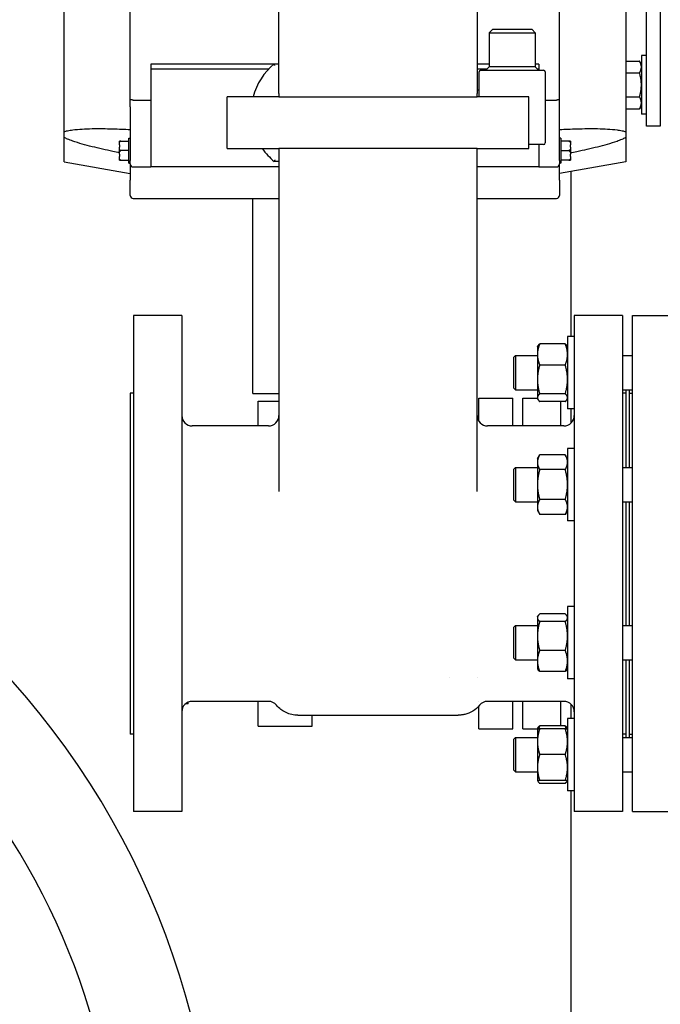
# Model space of a CAD drawing. Header units: inches. Extents: x 24 to 1128, y -58 to 748.
# Tile 10 of 256: x 162 to 174, y 192 to 210. Entities that reach past the tile are written whole.
import ezdxf

# ---------------------------------------------------------------- set-up
doc = ezdxf.new("R2010")
doc.units = ezdxf.units.IN
doc.header["$LTSCALE"] = 32
doc.header["$MEASUREMENT"] = 0
doc.layers.add('Dimension (ANSI)', color=7, linetype='Continuous', lineweight=25)
doc.layers.add('Visible (ANSI)', color=7, linetype='Continuous', lineweight=30)
doc.styles.add('Note Text (ANSI)', font='tahoma.ttf')
doc.dimstyles.new('SB Fraction-16 (ANSI)', dxfattribs={"dimscale": 32, "dimtxt": 0.125, "dimasz": 0.098425, "dimexe": 0.125, "dimexo": 0.0625, "dimgap": 0.031496, "dimtad": 0, "dimtih": 1, "dimtoh": 1, "dimdec": 4, "dimrnd": 1e-08, "dimzin": 0, "dimdsep": 46, "dimlunit": 5, "dimtxsty": 'Note Text (ANSI)', "dimcen": 0.09, "dimdle": 0.393701, "dimclrd": 256, "dimclre": 256, "dimclrt": 256, "dimadec": 0, "dimazin": 3, "dimtfac": 0.96, "dimtofl": 0, "dimtmove": 0, "dimatfit": 3, "dimfxl": 1, "dimfrac": 2, "dimtolj": 1, "dimtzin": 12, "dimlwd": -1, "dimlwe": -1, "dimarcsym": 0})

# ---------------------------------------------------------------- blocks, each defined once
blk = doc.blocks.new('*D16')
at = {"layer": 'Defpoints', "color": 0, "transparency": 16777216}
for p in [(169.85, 459.484), (76.459, 171.772), (131.912, 171.772)]:
    blk.add_point(p, dxfattribs=at)
at = {"layer": 'Dimension (ANSI)', "transparency": 16777216}
for p, q in [((167.85, 459.484), (72.459, 459.484)), ((76.459, 456.334), (76.459, 319.161)), ((76.459, 174.922), (76.459, 312.095)), ((129.912, 171.772), (72.459, 171.772))]:
    blk.add_line(p, q, dxfattribs=at)
for points in [[(75.934, 456.334), (76.984, 456.334), (76.459, 459.484)], [(75.934, 174.922), (76.984, 174.922), (76.459, 171.772)]]:
    blk.add_solid(points, dxfattribs=at)
at = {"layer": 'Dimension (ANSI)', "transparency": 16777216, "insert": (64.273, 318.153), "char_height": 4, "attachment_point": 1, "style": 'Note Text (ANSI)'}
blk.add_mtext('\\A1;287 11/16', dxfattribs=at)

msp = doc.modelspace()

# ---------------------------------------------------------------- linework, layer by layer
at = {"layer": 'Visible (ANSI)'}
for p, q in [((167.04967, 208.892), (167.04967, 211.392)), ((170.64967, 211.392), (170.64967, 208.892)), ((163.14867, 208.19577), (163.14867, 210.97457)), ((173.34567, 210.97457), (173.34567, 208.19577)), ((173.72467, 208.29617), (173.72467, 210.88367)), ((173.97467, 210.88367), (173.97467, 208.29617)), ((164.34967, 208.64847), (164.34967, 210.52187)), ((172.14467, 208.64847), (172.14467, 210.52187)), ((170.92517, 210.05217), (170.86517, 209.99217)), ((170.86517, 209.99217), (171.70517, 209.99217)), ((170.86517, 209.99217), (170.86517, 209.37217)), ((171.64517, 210.05217), (170.92517, 210.05217)), ((171.64517, 210.05217), (171.70517, 209.99217)), ((171.70517, 209.99217), (171.70517, 209.37217)), ((166.95735, 209.42072), (164.72367, 209.42072)), ((164.72367, 209.42072), (164.72367, 209.32967)), ((166.96517, 209.42717), (167.04967, 209.42717)), ((170.86517, 209.42072), (170.64967, 209.42072)), ((171.77067, 209.42072), (171.70517, 209.42072)), ((171.77067, 209.42072), (171.77067, 209.32967)), ((173.34567, 209.47918), (173.59738, 209.47918)), ((173.63087, 209.42117), (173.59738, 209.47918)), ((173.63087, 209.57742), (173.63087, 208.51492)), ((173.72467, 209.57742), (173.63087, 209.57742)), ((166.85997, 209.32967), (164.72367, 209.32967)), ((164.72367, 209.32967), (164.72367, 207.55767)), ((170.82267, 209.32967), (170.64967, 209.32967)), ((170.68517, 208.8295), (170.68517, 209.28217)), ((170.71517, 209.31217), (171.85517, 209.31217)), ((170.86517, 209.37217), (170.80517, 209.31217)), ((171.70517, 209.37217), (170.86517, 209.37217)), ((171.70517, 209.37217), (171.76517, 209.31217)), ((171.77067, 209.32967), (171.74767, 209.32967)), ((171.77067, 209.32967), (171.77067, 209.31217)), ((171.88517, 209.28217), (171.88517, 207.99217)), ((173.34567, 209.26268), (173.59738, 209.26268)), ((167.04967, 208.892), (167.04967, 208.8295)), ((170.68517, 208.95217), (170.64967, 208.95217)), ((170.64967, 208.8295), (170.64967, 208.892)), ((164.40467, 208.77168), (164.72367, 208.77168)), ((167.04967, 208.8295), (166.11217, 208.8295)), ((166.11217, 207.892), (166.11217, 208.8295)), ((167.04967, 208.8295), (170.64967, 208.8295)), ((171.58717, 208.8295), (170.64967, 208.8295)), ((171.58717, 207.892), (171.58717, 208.8295)), ((171.88517, 208.77168), (172.08967, 208.77168)), ((173.34567, 208.82966), (173.59738, 208.82966)), ((164.34967, 208.64847), (164.34967, 207.67567)), ((172.14467, 207.67567), (172.14467, 208.64847)), ((173.34567, 208.61316), (173.59738, 208.61316)), ((173.63087, 208.67117), (173.59738, 208.61316)), ((173.72467, 208.51492), (173.63087, 208.51492)), ((163.14867, 208.09523), (163.14867, 208.19577)), ((173.34567, 208.19577), (173.34567, 208.09523)), ((173.97467, 208.29617), (173.72467, 208.29617)), ((163.14867, 207.64894), (163.14867, 208.09523)), ((164.15267, 207.96142), (164.15267, 208.02637)), ((164.17767, 208.02637), (164.15267, 208.02637)), ((164.17767, 208.02637), (164.32467, 208.02637)), ((164.32467, 207.62667), (164.32467, 208.07967)), ((164.32467, 208.07967), (164.34967, 208.07967)), ((172.16967, 208.07967), (172.14467, 208.07967)), ((172.16967, 208.07967), (172.16967, 207.62667)), ((172.31667, 208.02637), (172.16967, 208.02637)), ((172.34167, 208.02637), (172.31667, 208.02637)), ((172.34167, 208.02637), (172.34167, 207.96142)), ((173.34567, 208.09523), (173.34567, 207.64894)), ((164.15267, 207.96142), (164.15267, 207.91812)), ((164.15267, 207.78822), (164.15267, 207.91812)), ((164.32467, 207.85317), (164.17767, 207.85317)), ((166.11217, 207.892), (167.04967, 207.892)), ((167.04967, 207.892), (167.04967, 201.6663)), ((170.64967, 207.892), (167.04967, 207.892)), ((170.64967, 201.6663), (170.64967, 207.892)), ((170.64967, 207.892), (171.58717, 207.892)), ((171.85517, 207.96217), (171.58717, 207.96217)), ((171.77067, 207.96217), (171.77067, 207.55767)), ((172.16967, 207.85317), (172.31667, 207.85317)), ((172.34167, 207.91812), (172.34167, 207.96142)), ((172.34167, 207.91812), (172.34167, 207.78822)), ((163.14867, 207.64894), (164.34967, 207.43717)), ((164.15267, 207.78822), (164.15267, 207.74492)), ((164.15267, 207.67996), (164.15267, 207.74492)), ((164.15267, 207.67996), (164.17767, 207.67996)), ((164.17767, 207.67996), (164.32467, 207.67996)), ((164.32467, 207.62667), (164.34967, 207.62667)), ((164.34967, 207.61267), (164.34967, 207.67567)), ((167.04967, 207.65717), (166.96517, 207.65717)), ((172.14467, 207.67567), (172.14467, 207.61267)), ((173.34567, 207.64894), (172.14467, 207.43717)), ((172.16967, 207.62667), (172.14467, 207.62667)), ((172.31667, 207.67996), (172.16967, 207.67996)), ((172.31667, 207.67996), (172.34167, 207.67996)), ((172.34167, 207.74492), (172.34167, 207.78822)), ((172.34167, 207.74492), (172.34167, 207.67996)), ((164.34967, 207.61267), (164.34967, 207.31767)), ((164.40467, 207.55767), (164.72367, 207.55767)), ((167.04967, 207.55767), (164.72367, 207.55767)), ((171.77067, 207.55767), (170.64967, 207.55767)), ((171.77067, 207.55767), (172.08967, 207.55767)), ((172.14467, 207.31767), (172.14467, 207.61267)), ((172.34967, 207.47332), (172.34967, 204.47947)), ((164.34967, 207.04167), (164.34967, 207.31767)), ((172.14467, 207.31767), (172.14467, 207.04167)), ((164.40467, 206.98667), (166.57417, 206.98667)), ((166.57417, 203.44367), (166.57417, 206.98667)), ((166.57417, 206.98667), (167.04967, 206.98667)), ((170.64967, 206.98667), (172.08967, 206.98667)), ((164.41217, 204.85867), (164.41217, 195.85867)), ((165.28717, 204.85867), (164.41217, 204.85867)), ((165.28717, 204.85867), (165.28717, 195.85867)), ((172.41217, 204.85867), (172.41217, 195.85867)), ((173.28717, 204.85867), (172.41217, 204.85867)), ((173.28717, 204.85867), (173.28717, 195.85867)), ((173.47217, 195.85867), (173.47217, 204.85867)), ((173.47217, 204.85867), (174.41217, 204.85867)), ((172.29017, 204.47947), (172.29017, 203.16697)), ((172.41217, 204.47947), (172.29017, 204.47947)), ((171.74317, 204.29197), (171.75272, 204.3085)), ((171.74317, 204.29197), (171.74317, 204.15467)), ((172.2483, 204.34604), (171.78504, 204.34604)), ((172.29017, 204.29197), (172.28062, 204.3085)), ((171.31217, 204.10442), (171.34347, 204.13572)), ((171.31217, 203.54202), (171.31217, 204.10442)), ((171.34347, 204.13572), (171.34347, 203.51072)), ((171.34347, 204.13572), (171.74317, 204.13572)), ((171.74317, 204.15467), (171.74317, 203.7019)), ((173.28717, 204.13572), (173.47217, 204.13572)), ((172.2483, 203.96331), (171.78504, 203.96331)), ((171.74317, 203.7019), (171.74317, 203.37044)), ((171.31217, 203.54202), (171.34347, 203.51072)), ((171.34347, 203.51072), (171.74317, 203.51072)), ((173.28717, 203.51072), (173.47217, 203.51072)), ((173.34967, 203.51072), (173.34967, 202.10623)), ((173.41217, 202.10623), (173.41217, 203.51072)), ((164.34967, 203.45242), (164.34967, 197.26492)), ((164.41217, 203.45242), (164.34967, 203.45242)), ((166.57417, 203.44367), (167.04967, 203.44367)), ((170.67717, 202.94877), (170.67717, 203.35867)), ((170.67717, 203.35867), (171.29717, 203.35867)), ((171.29717, 202.85867), (171.29717, 203.35867)), ((171.47967, 202.85867), (171.47967, 203.35867)), ((171.47967, 203.35867), (171.74317, 203.35867)), ((171.74317, 203.37044), (171.74317, 203.35447)), ((171.74317, 203.35447), (171.75272, 203.33793)), ((172.2483, 203.44048), (171.78504, 203.44048)), ((172.29017, 203.35447), (172.28062, 203.33793)), ((173.34967, 203.45242), (173.28717, 203.45242)), ((173.41217, 203.45367), (173.47217, 203.45367)), ((166.67517, 202.85867), (166.67517, 203.30867)), ((166.67517, 203.30867), (167.04967, 203.30867)), ((172.2483, 203.3004), (171.78504, 203.3004)), ((172.16967, 202.85867), (172.16967, 203.3004)), ((172.41217, 203.16697), (172.29017, 203.16697)), ((172.34967, 203.16697), (172.34967, 202.90669)), ((166.86167, 202.85867), (165.47517, 202.85867)), ((172.22417, 202.85867), (170.83767, 202.85867)), ((172.29017, 202.44998), (172.29017, 201.13748)), ((172.41217, 202.44998), (172.29017, 202.44998)), ((171.74317, 202.26248), (171.78504, 202.335)), ((171.74317, 202.26248), (171.74317, 202.19968)), ((172.2483, 202.335), (171.78504, 202.335)), ((172.29017, 202.26248), (172.2483, 202.335)), ((171.31217, 202.07493), (171.34347, 202.10623)), ((171.34347, 202.10623), (171.34347, 201.48123)), ((171.34347, 202.10623), (171.74317, 202.10623)), ((171.74317, 202.19968), (171.74317, 201.79373)), ((173.28717, 202.10623), (173.47217, 202.10623)), ((171.31217, 201.51253), (171.31217, 202.07493)), ((172.2483, 202.06437), (171.78504, 202.06437)), ((171.74317, 201.79373), (171.74317, 201.38778)), ((171.31217, 201.51253), (171.34347, 201.48123)), ((171.34347, 201.48123), (171.74317, 201.48123)), ((171.74317, 201.38778), (171.74317, 201.32498)), ((172.2483, 201.5231), (171.78504, 201.5231)), ((173.28717, 201.48123), (173.47217, 201.48123)), ((173.34967, 201.48123), (173.34967, 199.23611)), ((173.41217, 199.23611), (173.41217, 201.48123)), ((171.74317, 201.32498), (171.78504, 201.25247)), ((172.2483, 201.25247), (171.78504, 201.25247)), ((172.29017, 201.32498), (172.2483, 201.25247)), ((172.41217, 201.13748), (172.29017, 201.13748)), ((172.29017, 199.57986), (172.29017, 198.26736)), ((172.41217, 199.57986), (172.29017, 199.57986)), ((171.74317, 199.39236), (171.75272, 199.40889)), ((172.2483, 199.44643), (171.78504, 199.44643)), ((172.29017, 199.39236), (172.28062, 199.40889)), ((171.31217, 199.20481), (171.34347, 199.23611)), ((171.34347, 199.23611), (171.34347, 198.61111)), ((171.34347, 199.23611), (171.74317, 199.23611)), ((171.74317, 199.39236), (171.74317, 199.37638)), ((171.74317, 199.37638), (171.74317, 199.04493)), ((172.2483, 199.30634), (171.78504, 199.30634)), ((173.28717, 199.23611), (173.47217, 199.23611)), ((171.31217, 198.64241), (171.31217, 199.20481)), ((171.74317, 199.04493), (171.74317, 198.59215)), ((172.2483, 198.78352), (171.78504, 198.78352)), ((171.31217, 198.64241), (171.34347, 198.61111)), ((171.34347, 198.61111), (171.74317, 198.61111)), ((171.74317, 198.59215), (171.74317, 198.45486)), ((173.28717, 198.61111), (173.47217, 198.61111)), ((173.34967, 198.61111), (173.34967, 197.20662)), ((173.41217, 197.20662), (173.41217, 198.61111)), ((171.74317, 198.45486), (171.75272, 198.43832)), ((172.2483, 198.40078), (171.78504, 198.40078)), ((172.29017, 198.45486), (172.28062, 198.43832)), ((170.15605, 198.30167), (170.15604, 198.30167)), ((170.65204, 198.30167), (170.65204, 198.30167)), ((172.41217, 198.26736), (172.29017, 198.26736)), ((165.40467, 197.8134), (165.34472, 197.80604)), ((165.40467, 197.8134), (165.40467, 197.84495)), ((166.86167, 197.85867), (165.47517, 197.85867)), ((166.67517, 197.40867), (166.67517, 197.85867)), ((170.67717, 197.85719), (170.67717, 197.85719)), ((172.22417, 197.85867), (170.83767, 197.85867)), ((171.29717, 197.35867), (171.29717, 197.85867)), ((171.47967, 197.35867), (171.47967, 197.85867)), ((172.16967, 197.41694), (172.16967, 197.85867)), ((172.34967, 197.81065), (172.34967, 197.55037)), ((170.67717, 197.35867), (170.67717, 197.7725)), ((167.3923, 197.60867), (167.4805, 197.60867)), ((167.4805, 197.60867), (170.21885, 197.60867)), ((167.65617, 197.40867), (167.65617, 197.60867)), ((170.21885, 197.60867), (170.30704, 197.60867)), ((172.29017, 197.55037), (172.29017, 196.23787)), ((172.41217, 197.55037), (172.29017, 197.55037)), ((164.41217, 197.26492), (164.34967, 197.26492)), ((166.67517, 197.40867), (167.65617, 197.40867)), ((170.67717, 197.35867), (171.29717, 197.35867)), ((171.47967, 197.35867), (171.74317, 197.35867)), ((171.74317, 197.36287), (171.75272, 197.37941)), ((171.74317, 197.36287), (171.74317, 197.1285)), ((172.2483, 197.41694), (171.78504, 197.41694)), ((172.2483, 197.36287), (171.78504, 197.36287)), ((172.29017, 197.36287), (172.28062, 197.37941)), ((173.34967, 197.26492), (173.28717, 197.26492)), ((173.41217, 197.26367), (173.47217, 197.26367)), ((171.31217, 197.17532), (171.34347, 197.20662)), ((171.31217, 196.61292), (171.31217, 197.17532)), ((171.34347, 197.20662), (171.34347, 196.58162)), ((171.34347, 197.20662), (171.74317, 197.20662)), ((171.74317, 197.1285), (171.74317, 196.65975)), ((173.28717, 197.20662), (173.47217, 197.20662)), ((172.2483, 196.89412), (171.78504, 196.89412)), ((171.31217, 196.61292), (171.34347, 196.58162)), ((171.34347, 196.58162), (171.74317, 196.58162)), ((171.74317, 196.65975), (171.74317, 196.42537)), ((173.28717, 196.58162), (173.47217, 196.58162)), ((171.74317, 196.42537), (171.75272, 196.40884)), ((172.2483, 196.42537), (171.78504, 196.42537)), ((172.2483, 196.3713), (171.78504, 196.3713)), ((172.29017, 196.42537), (172.28062, 196.40884)), ((172.41217, 196.23787), (172.29017, 196.23787)), ((172.34967, 196.23787), (172.34967, 185.86817)), ((165.28717, 195.85867), (164.41217, 195.85867)), ((173.28717, 195.85867), (172.41217, 195.85867)), ((173.47217, 195.85867), (174.41217, 195.85867))]:
    msp.add_line(p, q, dxfattribs=at)
for centre, radius, start, end in [((167.68758, 208.54217), 1.14241, 129.224187, 165.432825), ((170.71517, 209.28217), 0.03, 90, 180), ((171.85517, 209.28217), 0.03, 0, 90), ((171.85517, 207.99217), 0.03, 270, 0), ((167.68758, 208.54217), 1.14241, 214.688754, 230.775813), ((164.40467, 207.61267), 0.055, 180, 270), ((172.08967, 207.61267), 0.055, 270, 0), ((164.40467, 207.04167), 0.055, 180, 270), ((172.08967, 207.04167), 0.055, 270, 0), ((165.47517, 203.04667), 0.188, 180, 270), ((166.86167, 203.04667), 0.188, 270, 0), ((170.83767, 203.04667), 0.188, 180, 270), ((172.22417, 203.04667), 0.188, 270, 0), ((151.41217, 188.54617), 14.5, 341.178513, 78.059456), ((151.41217, 188.54617), 12.75, 103.608961, 76.391039), ((165.47517, 197.67067), 0.188, 90, 180), ((166.86167, 197.67067), 0.188, 39.537871, 90), ((170.83767, 197.67067), 0.188, 90, 140.462129), ((172.22417, 197.67067), 0.188, 0, 90)]:
    msp.add_arc(centre, radius, start, end, dxfattribs=at)
for points, knots in [([(166.97594, 209.39717), (166.97513, 209.39941), (166.97432, 209.40165), (166.97353, 209.40384), (166.97276, 209.40597), (166.97202, 209.40805), (166.9713, 209.41004), (166.97005, 209.41352), (166.96892, 209.41668), (166.96797, 209.41933), (166.96708, 209.42183), (166.96637, 209.42382), (166.96588, 209.42517), (166.96541, 209.42649), (166.96517, 209.42717), (166.96517, 209.42717)], [-0.000415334, -0.000415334, -0.000415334, -0.000415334, 0.017750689, 0.017750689, 0.017750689, 0.035402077, 0.035402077, 0.035402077, 0.066245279, 0.066245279, 0.066245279, 0.095293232, 0.095293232, 0.095293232, 0.123493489, 0.123493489, 0.123493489, 0.123493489]), ([(164.40467, 208.77168), (164.39764, 208.77168), (164.39068, 208.77195), (164.38416, 208.77246), (164.37759, 208.77298), (164.37161, 208.77375), (164.36653, 208.77471), (164.36136, 208.77569), (164.35723, 208.77687), (164.35435, 208.77816), (164.35282, 208.77885), (164.35166, 208.77956), (164.35088, 208.7803), (164.35007, 208.78104), (164.34967, 208.78181), (164.34967, 208.78257)], [0.221684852, 0.221684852, 0.221684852, 0.221684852, 0.275333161, 0.275333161, 0.275333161, 0.329508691, 0.329508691, 0.329508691, 0.384752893, 0.384752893, 0.384752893, 0.414037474, 0.414037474, 0.414037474, 0.443909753, 0.443909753, 0.443909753, 0.443909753]), ([(172.14467, 208.78257), (172.14467, 208.78181), (172.14427, 208.78104), (172.14347, 208.7803), (172.14268, 208.77956), (172.14152, 208.77885), (172.13999, 208.77816), (172.13711, 208.77687), (172.13298, 208.77569), (172.12781, 208.77471), (172.12274, 208.77375), (172.11675, 208.77298), (172.11018, 208.77246), (172.10367, 208.77195), (172.09671, 208.77168), (172.08967, 208.77168)], [-0.00054005, -0.00054005, -0.00054005, -0.00054005, 0.029332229, 0.029332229, 0.029332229, 0.05861681, 0.05861681, 0.05861681, 0.113861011, 0.113861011, 0.113861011, 0.16803654, 0.16803654, 0.16803654, 0.221684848, 0.221684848, 0.221684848, 0.221684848]), ([(163.14867, 208.19577), (163.1678, 208.20361), (163.18993, 208.20953), (163.2434, 208.22139), (163.27552, 208.2264), (163.36066, 208.23747), (163.41833, 208.24214), (163.53645, 208.24893), (163.59693, 208.25098), (163.78132, 208.25435), (163.90811, 208.25295), (164.14047, 208.24624), (164.24573, 208.24165), (164.34967, 208.23588)], [4.51617797, 4.51617797, 4.51617797, 4.51617797, 4.69725723, 4.69725723, 4.939372, 4.939372, 5.3935752, 5.3935752, 5.84777839, 5.84777839, 6.75618478, 6.75618478, 7.50306352, 7.50306352, 7.50306352, 7.50306352]), ([(172.14467, 208.23588), (172.24864, 208.24165), (172.35394, 208.24624), (172.58631, 208.25295), (172.71309, 208.25435), (172.89746, 208.25097), (172.95794, 208.24893), (173.07605, 208.24213), (173.13371, 208.23747), (173.21884, 208.22639), (173.25096, 208.22139), (173.30442, 208.20953), (173.32655, 208.2036), (173.34567, 208.19577)], [1.0695459, 1.0695459, 1.0695459, 1.0695459, 1.8166464, 1.8166464, 2.7249696, 2.7249696, 3.1791312, 3.1791312, 3.6332928, 3.6332928, 3.87538305, 3.87538305, 4.05642855, 4.05642855, 4.05642855, 4.05642855]), ([(164.15267, 207.81655), (164.11366, 207.82431), (164.07461, 207.83223), (163.90811, 207.8667), (163.78132, 207.89472), (163.59693, 207.94021), (163.53645, 207.95596), (163.41833, 207.98931), (163.36066, 208.00683), (163.27552, 208.03676), (163.2434, 208.04884), (163.18993, 208.07245), (163.1678, 208.08321), (163.14867, 208.09523)], [1.53908273, 1.53908273, 1.53908273, 1.53908273, 1.81681275, 1.81681275, 2.72521912, 2.72521912, 3.17942231, 3.17942231, 3.6336255, 3.6336255, 3.87574026, 3.87574026, 4.05681951, 4.05681951, 4.05681951, 4.05681951]), ([(164.15267, 207.96142), (164.15267, 207.97536), (164.15278, 207.99208), (164.15844, 208.00994), (164.16075, 208.01506), (164.16559, 208.02106), (164.16821, 208.02343), (164.17289, 208.02572), (164.17545, 208.02637), (164.17767, 208.02637)], [-0.994321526, -0.994321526, -0.994321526, -0.994321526, -0.871719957, -0.871719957, -0.831361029, -0.831361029, -0.807328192, -0.807328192, -0.790389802, -0.790389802, -0.790389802, -0.790389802]), ([(172.31667, 208.02637), (172.31889, 208.02637), (172.32145, 208.02572), (172.32613, 208.02343), (172.32876, 208.02106), (172.33359, 208.01506), (172.33591, 208.00994), (172.34157, 207.99208), (172.34167, 207.97536), (172.34167, 207.96142)], [-0.263463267, -0.263463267, -0.263463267, -0.263463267, -0.246524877, -0.246524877, -0.222492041, -0.222492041, -0.182133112, -0.182133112, -0.059531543, -0.059531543, -0.059531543, -0.059531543]), ([(172.34167, 207.81655), (172.38069, 207.82431), (172.41973, 207.83223), (172.58623, 207.8667), (172.71302, 207.89472), (172.89741, 207.94021), (172.95789, 207.95596), (173.07602, 207.98931), (173.13369, 208.00683), (173.21882, 208.03676), (173.25094, 208.04884), (173.30441, 208.07245), (173.32654, 208.08321), (173.34567, 208.09523)], [-7.03391468, -7.03391468, -7.03391468, -7.03391468, -6.75618466, -6.75618466, -5.84777828, -5.84777828, -5.3935751, -5.3935751, -4.93937191, -4.93937191, -4.69725715, -4.69725715, -4.51617789, -4.51617789, -4.51617789, -4.51617789]), ([(164.17767, 207.85317), (164.17545, 207.85317), (164.17289, 207.85382), (164.16821, 207.85612), (164.16559, 207.85848), (164.16075, 207.86448), (164.15844, 207.86961), (164.15278, 207.88747), (164.15267, 207.90419), (164.15267, 207.91812)], [-0.263463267, -0.263463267, -0.263463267, -0.263463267, -0.246524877, -0.246524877, -0.222492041, -0.222492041, -0.182133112, -0.182133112, -0.059531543, -0.059531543, -0.059531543, -0.059531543]), ([(164.15267, 207.78822), (164.15267, 207.80215), (164.15278, 207.81887), (164.15844, 207.83673), (164.16075, 207.84186), (164.16559, 207.84786), (164.16821, 207.85022), (164.17289, 207.85251), (164.17545, 207.85317), (164.17767, 207.85317)], [-0.994321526, -0.994321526, -0.994321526, -0.994321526, -0.871719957, -0.871719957, -0.831361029, -0.831361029, -0.807328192, -0.807328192, -0.790389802, -0.790389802, -0.790389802, -0.790389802]), ([(172.34167, 207.91812), (172.34167, 207.90419), (172.34157, 207.88747), (172.33591, 207.86961), (172.33359, 207.86448), (172.32876, 207.85848), (172.32613, 207.85612), (172.32145, 207.85382), (172.31889, 207.85317), (172.31667, 207.85317)], [-0.994321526, -0.994321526, -0.994321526, -0.994321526, -0.871719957, -0.871719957, -0.831361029, -0.831361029, -0.807328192, -0.807328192, -0.790389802, -0.790389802, -0.790389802, -0.790389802]), ([(172.31667, 207.85317), (172.31889, 207.85317), (172.32145, 207.85251), (172.32613, 207.85022), (172.32876, 207.84786), (172.33359, 207.84186), (172.33591, 207.83673), (172.34157, 207.81887), (172.34167, 207.80215), (172.34167, 207.78822)], [-0.263463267, -0.263463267, -0.263463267, -0.263463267, -0.246524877, -0.246524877, -0.222492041, -0.222492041, -0.182133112, -0.182133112, -0.059531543, -0.059531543, -0.059531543, -0.059531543]), ([(164.17767, 207.67996), (164.17545, 207.67996), (164.17289, 207.68062), (164.16821, 207.68291), (164.16559, 207.68527), (164.16075, 207.69128), (164.15844, 207.6964), (164.15278, 207.71426), (164.15267, 207.73098), (164.15267, 207.74492)], [-0.263463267, -0.263463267, -0.263463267, -0.263463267, -0.246524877, -0.246524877, -0.222492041, -0.222492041, -0.182133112, -0.182133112, -0.059531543, -0.059531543, -0.059531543, -0.059531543]), ([(166.97594, 207.68717), (166.97513, 207.68493), (166.97432, 207.68269), (166.97353, 207.6805), (166.97276, 207.67837), (166.97202, 207.67629), (166.9713, 207.6743), (166.97005, 207.67082), (166.96892, 207.66766), (166.96797, 207.66501), (166.96708, 207.66251), (166.96637, 207.66052), (166.96588, 207.65917), (166.96541, 207.65785), (166.96517, 207.65717), (166.96517, 207.65717)], [-0.247402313, -0.247402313, -0.247402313, -0.247402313, -0.22923629, -0.22923629, -0.22923629, -0.211584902, -0.211584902, -0.211584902, -0.1807417, -0.1807417, -0.1807417, -0.151693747, -0.151693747, -0.151693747, -0.123493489, -0.123493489, -0.123493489, -0.123493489]), ([(172.34167, 207.74492), (172.34167, 207.73098), (172.34157, 207.71426), (172.33591, 207.6964), (172.33359, 207.69128), (172.32876, 207.68527), (172.32613, 207.68291), (172.32145, 207.68062), (172.31889, 207.67996), (172.31667, 207.67996)], [-0.994321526, -0.994321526, -0.994321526, -0.994321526, -0.871719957, -0.871719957, -0.831361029, -0.831361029, -0.807328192, -0.807328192, -0.790389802, -0.790389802, -0.790389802, -0.790389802]), ([(167.3923, 197.60867), (167.39225, 197.60867), (167.39218, 197.60867), (167.39201, 197.60867), (167.39191, 197.60867), (167.3917, 197.60867), (167.39159, 197.60867), (167.39129, 197.60867), (167.3911, 197.60867), (167.39046, 197.60867), (167.39001, 197.60868), (167.38822, 197.60869), (167.38688, 197.6087), (167.38151, 197.60878), (167.37748, 197.60889), (167.36137, 197.60952), (167.3493, 197.61044), (167.30104, 197.61585), (167.26503, 197.62392), (167.17915, 197.65319), (167.13003, 197.67951), (167.05754, 197.73542), (167.0304, 197.76164), (167.00667, 197.79038)], [0, 0, 0, 0, 0.00095043, 0.00095043, 0.0018347, 0.0018347, 0.00270403, 0.00270403, 0.004191, 0.004191, 0.00760682, 0.00760682, 0.01784205, 0.01784205, 0.04854058, 0.04854058, 0.14068893, 0.14068893, 0.41858306, 0.41858306, 0.83211388, 0.83211388, 1.11613547, 1.11613547, 1.11613547, 1.11613547]), ([(170.69267, 197.79038), (170.65851, 197.74901), (170.6171, 197.71274), (170.52647, 197.65624), (170.47616, 197.63529), (170.40543, 197.61819), (170.38607, 197.61468), (170.35674, 197.61112), (170.34684, 197.61021), (170.33196, 197.6093), (170.32698, 197.60907), (170.31951, 197.60883), (170.31701, 197.60877), (170.31327, 197.60871), (170.31203, 197.6087), (170.31015, 197.60868), (170.30953, 197.60868), (170.30858, 197.60867), (170.30826, 197.60867), (170.30778, 197.60867), (170.30761, 197.60867), (170.30737, 197.60867), (170.30729, 197.60867), (170.30715, 197.60867), (170.30709, 197.60867), (170.30704, 197.60867)], [0, 0, 0, 0, 0.40884192, 0.40884192, 0.81380456, 0.81380456, 0.96326694, 0.96326694, 1.03894217, 1.03894217, 1.076903, 1.076903, 1.09590088, 1.09590088, 1.10540813, 1.10540813, 1.11018243, 1.11018243, 1.11262426, 1.11262426, 1.11394941, 1.11394941, 1.11471508, 1.11471508, 1.11555893, 1.11555893, 1.11555893, 1.11555893])]:
    msp.add_open_spline(points, degree=3, knots=knots, dxfattribs=at)
for points, weights in [([(173.63087, 209.37093), (173.63087, 209.42117), (173.59738, 209.47918)], [1, 1.0379548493, 1]), ([(173.59738, 209.26268), (173.63087, 209.32069), (173.63087, 209.37093)], [1, 1.0379548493, 1]), ([(173.63087, 209.04617), (173.63087, 209.14665), (173.59738, 209.26268)], [1, 1.0379548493, 1]), ([(173.59738, 208.82966), (173.63087, 208.94569), (173.63087, 209.04617)], [1, 1.0379548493, 1]), ([(173.63087, 208.72141), (173.63087, 208.77165), (173.59738, 208.82966)], [1, 1.0379548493, 1]), ([(173.59738, 208.61316), (173.63087, 208.67117), (173.63087, 208.72141)], [1, 1.0379548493, 1]), ([(171.78504, 204.34604), (171.74317, 204.24349), (171.74317, 204.15467)], [1, 1.0379548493, 1]), ([(171.75272, 204.3085), (171.76296, 204.32625), (171.78504, 204.34604)], [1.01895290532, 1.01965956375, 1]), ([(172.29017, 204.15467), (172.29017, 204.24349), (172.2483, 204.34604)], [1, 1.0379548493, 1]), ([(172.2483, 204.34604), (172.27038, 204.32625), (172.28062, 204.3085)], [1, 1.01965956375, 1.01895290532]), ([(171.74317, 204.15467), (171.74317, 204.06586), (171.78504, 203.96331)], [1, 1.0379548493, 1]), ([(172.2483, 203.96331), (172.29017, 204.06586), (172.29017, 204.15467)], [1, 1.0379548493, 1]), ([(171.78504, 203.96331), (171.74317, 203.82322), (171.74317, 203.7019)], [1, 1.0379548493, 1]), ([(172.29017, 203.7019), (172.29017, 203.82322), (172.2483, 203.96331)], [1, 1.0379548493, 1]), ([(171.74317, 203.7019), (171.74317, 203.58057), (171.78504, 203.44048)], [1, 1.0379548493, 1]), ([(172.2483, 203.44048), (172.29017, 203.58057), (172.29017, 203.7019)], [1, 1.0379548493, 1]), ([(171.78504, 203.44048), (171.74317, 203.40295), (171.74317, 203.37044)], [1, 1.0379548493, 1]), ([(171.74317, 203.37044), (171.74317, 203.33793), (171.78504, 203.3004)], [1, 1.0379548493, 1]), ([(172.29017, 203.37044), (172.29017, 203.40295), (172.2483, 203.44048)], [1, 1.0379548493, 1]), ([(172.2483, 203.3004), (172.29017, 203.33793), (172.29017, 203.37044)], [1, 1.0379548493, 1]), ([(171.78504, 202.335), (171.74317, 202.26248), (171.74317, 202.19968)], [1, 1.0379548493, 1]), ([(172.29017, 202.19968), (172.29017, 202.26248), (172.2483, 202.335)], [1, 1.0379548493, 1]), ([(171.74317, 202.19968), (171.74317, 202.13688), (171.78504, 202.06437)], [1, 1.0379548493, 1]), ([(172.2483, 202.06437), (172.29017, 202.13688), (172.29017, 202.19968)], [1, 1.0379548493, 1]), ([(171.78504, 202.06437), (171.74317, 201.91933), (171.74317, 201.79373)], [1, 1.0379548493, 1]), ([(172.29017, 201.79373), (172.29017, 201.91933), (172.2483, 202.06437)], [1, 1.0379548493, 1]), ([(171.74317, 201.79373), (171.74317, 201.66813), (171.78504, 201.5231)], [1, 1.0379548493, 1]), ([(172.2483, 201.5231), (172.29017, 201.66813), (172.29017, 201.79373)], [1, 1.0379548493, 1]), ([(171.78504, 201.5231), (171.74317, 201.45058), (171.74317, 201.38778)], [1, 1.0379548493, 1]), ([(171.74317, 201.38778), (171.74317, 201.32498), (171.78504, 201.25247)], [1, 1.0379548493, 1]), ([(172.29017, 201.38778), (172.29017, 201.45058), (172.2483, 201.5231)], [1, 1.0379548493, 1]), ([(172.2483, 201.25247), (172.29017, 201.32498), (172.29017, 201.38778)], [1, 1.0379548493, 1]), ([(171.78504, 199.44643), (171.74317, 199.40889), (171.74317, 199.37638)], [1, 1.0379548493, 1]), ([(172.29017, 199.37638), (172.29017, 199.40889), (172.2483, 199.44643)], [1, 1.0379548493, 1]), ([(171.74317, 199.37638), (171.74317, 199.34388), (171.78504, 199.30634)], [1, 1.0379548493, 1]), ([(171.78504, 199.30634), (171.74317, 199.16625), (171.74317, 199.04493)], [1, 1.0379548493, 1]), ([(172.2483, 199.30634), (172.29017, 199.34388), (172.29017, 199.37638)], [1, 1.0379548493, 1]), ([(172.29017, 199.04493), (172.29017, 199.16625), (172.2483, 199.30634)], [1, 1.0379548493, 1]), ([(171.74317, 199.04493), (171.74317, 198.92361), (171.78504, 198.78352)], [1, 1.0379548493, 1]), ([(172.2483, 198.78352), (172.29017, 198.92361), (172.29017, 199.04493)], [1, 1.0379548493, 1]), ([(171.78504, 198.78352), (171.74317, 198.68096), (171.74317, 198.59215)], [1, 1.0379548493, 1]), ([(172.29017, 198.59215), (172.29017, 198.68096), (172.2483, 198.78352)], [1, 1.0379548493, 1]), ([(171.74317, 198.59215), (171.74317, 198.50334), (171.78504, 198.40078)], [1, 1.0379548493, 1]), ([(172.2483, 198.40078), (172.29017, 198.50334), (172.29017, 198.59215)], [1, 1.0379548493, 1]), ([(171.78504, 198.40078), (171.76296, 198.42058), (171.75272, 198.43832)], [1, 1.01965956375, 1.01895290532]), ([(172.28062, 198.43832), (172.27038, 198.42058), (172.2483, 198.40078)], [1.01895290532, 1.01965956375, 1]), ([(171.74317, 197.36287), (171.74317, 197.36287), (171.78504, 197.36287)], [1, 1.0379548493, 1]), ([(171.78504, 197.36287), (171.74317, 197.23727), (171.74317, 197.1285)], [1, 1.0379548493, 1]), ([(171.75272, 197.37941), (171.76296, 197.39715), (171.78504, 197.41694)], [1.01895290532, 1.01965956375, 1]), ([(171.78504, 197.41694), (171.77364, 197.38903), (171.76547, 197.36287)], [1, 1.01005189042, 1.01477953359]), ([(172.2483, 197.41694), (172.27038, 197.39715), (172.28062, 197.37941)], [1, 1.01965956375, 1.01895290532]), ([(172.26787, 197.36287), (172.2597, 197.38903), (172.2483, 197.41694)], [1.01477953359, 1.01005189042, 1]), ([(172.2483, 197.36287), (172.29017, 197.36287), (172.29017, 197.36287)], [1, 1.0379548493, 1]), ([(172.29017, 197.1285), (172.29017, 197.23727), (172.2483, 197.36287)], [1, 1.0379548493, 1]), ([(171.74317, 197.1285), (171.74317, 197.01972), (171.78504, 196.89412)], [1, 1.0379548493, 1]), ([(172.2483, 196.89412), (172.29017, 197.01972), (172.29017, 197.1285)], [1, 1.0379548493, 1]), ([(171.78504, 196.89412), (171.74317, 196.76852), (171.74317, 196.65975)], [1, 1.0379548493, 1]), ([(172.29017, 196.65975), (172.29017, 196.76852), (172.2483, 196.89412)], [1, 1.0379548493, 1]), ([(171.74317, 196.65975), (171.74317, 196.55097), (171.78504, 196.42537)], [1, 1.0379548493, 1]), ([(172.2483, 196.42537), (172.29017, 196.55097), (172.29017, 196.65975)], [1, 1.0379548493, 1]), ([(171.78504, 196.42537), (171.74317, 196.42537), (171.74317, 196.42537)], [1, 1.0379548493, 1]), ([(171.74551, 196.42537), (171.75285, 196.40016), (171.78504, 196.3713)], [1.01375847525, 1.02892942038, 1]), ([(172.2483, 196.3713), (172.2805, 196.40016), (172.28784, 196.42537)], [1, 1.02892942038, 1.01375847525]), ([(172.29017, 196.42537), (172.29017, 196.42537), (172.2483, 196.42537)], [1, 1.0379548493, 1])]:
    msp.add_rational_spline(points, weights, degree=2, dxfattribs=at)
msp.add_open_spline([(167.00667, 197.79038), (167.00667, 197.79038), (167.00667, 197.79038), (167.00667, 197.79038)], degree=3, dxfattribs=at)

# ---------------------------------------------------------------- dimensions: what is measured, and where the dimension line sits
at = {"layer": 'Dimension (ANSI)'}
dim = msp.add_linear_dim(base=(76.45942, 171.77197), p1=(169.84967, 459.48367), p2=(131.91217, 171.77197), angle=270, dimstyle='SB Fraction-16 (ANSI)', override={"dimgap": 0.031496, "dimdec": 4, "dimtol": 0, "dimlim": 0, "dimtp": 0, "dimtm": 0, "dimtdec": 2, "dimatfit": 1}, dxfattribs=at)
dim.commit()
dim.dimension.update_dxf_attribs({"geometry": '*D16', "text_midpoint": (76.45942, 315.62782), "dimtype": 160})

doc.saveas('drawing.dxf')
